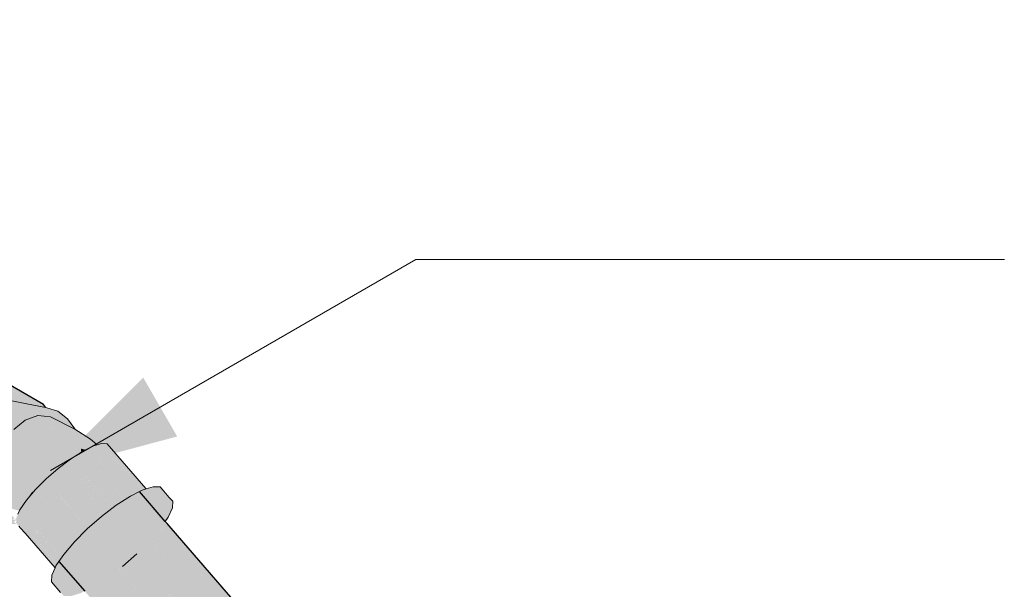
# Model space of a CAD drawing. Header units: millimetres. Extents: x 2 to 902, y -447 to 199.
# Tile 127 of 256: x 44.076 to 45.202, y 48.037 to 48.688. Entities that reach past the tile are written whole.
import ezdxf

# ---------------------------------------------------------------- set-up
doc = ezdxf.new("R2010")
doc.units = ezdxf.units.MM
doc.header["$MEASUREMENT"] = 0
for name, color, linetype, lineweight in [('AL-Condutos', 3, 'Continuous', 25), ('AL-Conexões', 9, 'Continuous', 18), ('Cotas', 1, 'Continuous', 0)]:
    doc.layers.add(name, color=color, linetype=linetype, lineweight=lineweight)

msp = doc.modelspace()

# ---------------------------------------------------------------- hatches: boundary and pattern name
at = {"layer": 'AL-Condutos', "linetype": 'Continuous'}
for points in [[(44.0319, 48.2623), (44.0385, 48.2585), (44.0413, 48.2568), (44.0324, 48.2537), (44.0291, 48.2512), (44.0261, 48.2488), (44.025, 48.248), (44.0313, 48.2509), (44.0393, 48.254), (44.0313, 48.2509), (44.025, 48.248), (44.0246, 48.2477), (44.0533, 48.2311), (44.062, 48.2135), (44.0702, 48.2212), (44.0709, 48.2222), (44.0757, 48.2295), (44.0783, 48.2335), (44.0814, 48.2491), (44.0815, 48.2384), (44.087, 48.2466), (44.0876, 48.2476), (44.0926, 48.2389), (44.1004, 48.2454), (44.1006, 48.2456), (44.0878, 48.2479), (44.0874, 48.248), (44.0885, 48.2515), (44.0809, 48.2558), (25.1506, 59.1853), (44.0551, 48.2547), (44.0566, 48.2539), (44.0709, 48.2456), (44.0535, 48.2545), (44.0528, 48.2546), (44.0447, 48.2562), (44.0528, 48.2546), (44.0535, 48.2545), (44.0709, 48.2456), (44.0565, 48.2539), (44.0551, 48.2547), (44.0494, 48.258), (44.0428, 48.2618), (44.0351, 48.2663), (25.1329, 59.1794), (43.9927, 48.2662), (44.0154, 48.253), (44.0218, 48.2494), (44.024, 48.248), (44.0246, 48.2477), (44.025, 48.248), (44.0261, 48.2488), (44.0291, 48.2512), (44.0238, 48.2519), (44.0291, 48.2512), (44.0324, 48.2537), (44.0249, 48.2534), (44.0352, 48.2559), (44.0258, 48.2545), (44.0264, 48.2553), (44.0294, 48.2591), (44.03, 48.2599), (44.0294, 48.2591), (44.0264, 48.2553), (44.0258, 48.2545), (44.0352, 48.2559), (44.0373, 48.2576), (44.0352, 48.2559), (44.0249, 48.2534), (44.0324, 48.2537), (44.0413, 48.2568), (44.0385, 48.2585)], [(25.1915, 59.1662), (25.1651, 59.1815), (25.1506, 59.1853), (25.1921, 59.1613), (44.0885, 48.2515)], [(44.103, 48.2477), (25.1651, 59.1815), (44.0885, 48.2515)], [(44.1051, 48.2448), (44.103, 48.2477), (44.1019, 48.2458), (44.1011, 48.246), (44.0971, 48.2473), (44.1011, 48.246), (44.1019, 48.2458), (44.1012, 48.2461), (44.1019, 48.2458), (44.103, 48.2476), (44.103, 48.2477), (44.0899, 48.2511), (44.0885, 48.2515), (44.0898, 48.2509), (44.0897, 48.2509), (44.0891, 48.2499), (44.0897, 48.2509), (44.0898, 48.2509), (44.0885, 48.2515), (44.0881, 48.2503), (44.0891, 48.2499), (44.1007, 48.2457), (44.0891, 48.2499), (44.0881, 48.2503), (44.0874, 48.248), (44.0878, 48.2479), (44.1006, 48.2456), (44.1015, 48.2452), (44.1053, 48.2445)], [(44.1015, 48.2452), (44.1006, 48.2456), (44.1004, 48.2454)], [(44.1976, 48.1399), (44.1915, 48.136), (44.2368, 48.1065), (44.2051, 48.1443)], [(44.2089, 48.1463), (44.2057, 48.1446), (44.2051, 48.1443), (44.2368, 48.1065), (44.2378, 48.1076), (44.2377, 48.1077), (44.2378, 48.1076), (44.2368, 48.1065), (44.2379, 48.1053), (44.2387, 48.1043), (44.2394, 48.1057), (44.2389, 48.1063), (44.2394, 48.1057), (44.2403, 48.1078), (44.2411, 48.1096), (44.2403, 48.1078), (44.2394, 48.1057), (44.2387, 48.1043), (44.248, 48.0937), (44.8731, 47.374), (44.8732, 47.3741), (44.2481, 48.0957), (44.8732, 47.3741), (44.8733, 47.3742), (44.8797, 47.3779), (44.2487, 48.1055), (44.2438, 48.1113), (44.2425, 48.1127), (44.2424, 48.113), (44.2417, 48.1136)], [(44.2424, 48.113), (44.2124, 48.148), (44.2089, 48.1463)], [(44.2127, 48.1482), (44.2124, 48.148), (44.2417, 48.1137), (44.2424, 48.113), (44.2425, 48.1127), (44.2426, 48.1128), (44.2428, 48.1133), (44.2427, 48.1134), (44.2421, 48.1142)], [(44.1915, 48.136), (44.1911, 48.1358), (44.1903, 48.1352), (44.1803, 48.1281), (44.1797, 48.1277), (44.2254, 48.093), (44.2254, 48.0929), (44.2256, 48.093), (44.2254, 48.0929), (44.2266, 48.0915), (44.2308, 48.0867), (44.2464, 48.0688), (44.8582, 47.3655), (44.8584, 47.3656), (44.2466, 48.0717), (44.2318, 48.0889), (44.2279, 48.0934), (44.227, 48.0944), (44.2279, 48.0934), (44.232, 48.0995), (44.2279, 48.0934), (44.2318, 48.0889), (44.2466, 48.0717), (44.8584, 47.3656), (44.8585, 47.3656), (44.8587, 47.3657), (44.2472, 48.0818), (44.235, 48.0961), (44.2472, 48.0818), (44.8587, 47.3657), (44.8588, 47.3658), (44.2479, 48.0933), (44.2387, 48.1042), (44.2321, 48.0995), (44.2387, 48.1042), (44.2378, 48.1053), (44.2368, 48.1065), (44.2366, 48.1062), (44.2268, 48.0946), (44.2368, 48.1065)], [(44.2244, 48.0918), (44.2254, 48.0929), (44.2254, 48.093), (44.1797, 48.1276), (44.1727, 48.1224), (44.1724, 48.1221), (44.1715, 48.1214), (44.1613, 48.1128), (44.1609, 48.1124), (44.2088, 48.0763), (44.2088, 48.0762), (44.2096, 48.077), (44.2088, 48.0762), (44.2443, 48.0355), (44.8378, 47.3537), (44.2445, 48.0388), (44.2107, 48.0779), (44.2106, 48.078), (44.2116, 48.0768), (44.2144, 48.0736), (44.2213, 48.0656), (44.2445, 48.0388), (44.8378, 47.3537), (44.8384, 47.354), (44.8387, 47.3542), (44.2463, 48.0677), (44.2307, 48.0865), (44.2266, 48.0915), (44.2254, 48.0929)], [(44.1603, 48.1129), (44.153, 48.1056), (44.1915, 48.0612), (44.2088, 48.0763)], [(44.2424, 48.113), (44.2487, 48.1055), (44.8797, 47.3779), (44.2487, 48.1056)], [(44.2442, 48.1117), (44.2428, 48.1133), (44.2426, 48.1128), (44.2425, 48.1127), (44.2438, 48.1113), (44.2487, 48.1056), (44.8797, 47.3779), (44.2488, 48.1065)], [(44.1898, 48.0597), (44.1523, 48.1048), (44.1432, 48.0957)], [(44.153, 48.1056), (44.1523, 48.1048), (44.1896, 48.0599), (44.1898, 48.0597), (44.2418, 47.9969), (44.8153, 47.3407), (44.8153, 47.3407), (44.242, 47.9996), (44.8153, 47.3407), (44.8154, 47.3407), (44.2422, 48.0026), (44.8154, 47.3408), (44.8155, 47.3408), (44.8161, 47.3411), (44.8164, 47.3413), (44.2424, 48.0056), (44.8164, 47.3413), (44.2442, 48.0335), (44.2097, 48.0752), (44.2088, 48.0763), (44.1932, 48.0627), (44.1915, 48.0612), (44.1914, 48.0613)], [(44.2368, 48.1065), (44.2479, 48.0933), (44.873, 47.374), (44.248, 48.0937)], [(44.1225, 48.0712), (44.1206, 48.0684), (44.15, 48.0344), (44.1508, 48.0335), (44.1524, 48.0317), (44.1547, 48.0291), (44.7723, 47.3159), (44.7792, 47.3079), (44.778, 47.3101), (44.7752, 47.315), (44.774, 47.3169), (44.7795, 47.32), (44.7578, 47.345), (44.7795, 47.32), (44.7577, 47.3451), (44.1603, 48.0339), (44.7728, 47.3161), (44.1603, 48.0339), (44.1581, 48.0361), (44.1603, 48.0339), (44.7577, 47.3452), (44.7795, 47.32), (44.7576, 47.3453), (44.1608, 48.0344), (44.7795, 47.32), (44.7802, 47.3204), (44.7804, 47.3205), (44.7837, 47.3224), (44.7859, 47.3237), (44.7947, 47.3288), (44.7597, 47.369), (44.7947, 47.3288), (44.7596, 47.3693), (44.7948, 47.3288), (44.7593, 47.3698), (44.1726, 48.0447), (44.7593, 47.3698), (44.1738, 48.0458), (44.2401, 47.9693), (44.7948, 47.3289), (44.7949, 47.3289), (44.7953, 47.3291), (44.2403, 47.9723), (44.7953, 47.3291), (44.7955, 47.3293), (44.7957, 47.3294), (44.2413, 47.988), (44.7957, 47.3294), (44.7958, 47.3294), (44.8152, 47.3406), (44.8152, 47.3407), (44.2418, 47.9969), (44.1928, 48.056), (44.1867, 48.0529), (44.1756, 48.0473), (44.1867, 48.0529), (44.1928, 48.056), (44.1904, 48.0589), (44.1847, 48.0553), (44.1904, 48.0589), (44.1898, 48.0597), (44.1895, 48.0599), (44.1773, 48.0505), (44.1746, 48.0468), (44.1773, 48.0505), (44.1895, 48.0599), (44.1432, 48.0957), (44.1382, 48.0907), (44.138, 48.0905), (44.1764, 48.0499), (44.1727, 48.0471), (44.1735, 48.0462), (44.1729, 48.0459), (44.172, 48.0455), (44.1718, 48.0454), (44.172, 48.0455), (44.1729, 48.0459), (44.1735, 48.0462), (44.1727, 48.0471), (44.1764, 48.0499), (44.138, 48.0905), (44.1366, 48.0888), (44.1725, 48.0474), (44.1366, 48.0888), (44.1361, 48.0882), (44.1711, 48.0465), (44.1714, 48.0462), (44.1712, 48.046), (44.1677, 48.0433), (44.1712, 48.046), (44.1714, 48.0462), (44.171, 48.0465), (44.1299, 48.0809), (44.1297, 48.0807), (44.1707, 48.0463), (44.1292, 48.0811), (44.1261, 48.0766), (44.1602, 48.0396), (44.1615, 48.0402), (44.1602, 48.0396), (44.1578, 48.038), (44.1589, 48.0367), (44.1578, 48.038), (44.1602, 48.0396), (44.1261, 48.0765), (44.126, 48.0763), (44.1253, 48.0754), (44.1576, 48.0382), (44.1253, 48.0754), (44.1251, 48.0751), (44.1569, 48.0379), (44.1572, 48.0376), (44.1567, 48.0378), (44.157, 48.0375), (44.1583, 48.0362), (44.1568, 48.0374), (44.1565, 48.0377), (44.1568, 48.0374), (44.1583, 48.0362), (44.157, 48.0375), (44.1567, 48.0378), (44.1226, 48.0713)], [(44.1714, 48.0462), (44.1361, 48.0882), (44.13, 48.081)], [(44.2254, 48.093), (44.2463, 48.0677), (44.8581, 47.3654), (44.2464, 48.0688)], [(44.2479, 48.0933), (44.8588, 47.3658), (44.873, 47.374)], [(44.248, 48.0937), (44.873, 47.374), (44.873, 47.374)], [(44.1572, 48.0376), (44.1251, 48.0751), (44.1244, 48.074), (44.1226, 48.0714)], [(44.1602, 48.0396), (44.1262, 48.0766), (44.1261, 48.0765)], [(44.171, 48.0465), (44.13, 48.081), (44.1299, 48.0809)], [(44.2088, 48.0763), (44.2442, 48.0335), (44.8377, 47.3536), (44.2443, 48.0355)], [(44.1226, 48.0713), (44.1567, 48.0378), (44.1572, 48.0376), (44.1569, 48.0379), (44.1226, 48.0714)], [(44.2463, 48.0677), (44.8387, 47.3542), (44.8581, 47.3654)], [(44.2464, 48.0688), (44.8581, 47.3654), (44.8582, 47.3655)]]:
    msp.add_hatch(color=91, dxfattribs=at).paths.add_polyline_path(points)
at = {"layer": 'AL-Conexões', "linetype": 'Continuous'}
for points in [[(44.0932, 48.2437), (44.094, 48.2426), (44.0994, 48.235), (44.1111, 48.2339), (44.1115, 48.2337), (44.1114, 48.2339), (44.1115, 48.2337), (44.1136, 48.2326), (44.1241, 48.2273), (44.1128, 48.2337), (44.1241, 48.2273), (44.122, 48.2329), (44.1072, 48.2418), (44.1055, 48.2442), (44.1072, 48.2418), (44.122, 48.2329), (44.1193, 48.2401), (44.1067, 48.2442), (44.1053, 48.2445), (44.0528, 48.2546), (44.0393, 48.254), (44.0261, 48.2488), (44.0139, 48.2393), (44.08, 48.2385), (44.0139, 48.2393), (44.0036, 48.2262), (44.0678, 48.229), (44.0036, 48.2262), (43.9958, 48.2103), (43.9913, 48.1928), (43.9901, 48.1748), (43.9904, 48.1722), (43.9924, 48.1576), (44.0275, 48.1508), (43.9924, 48.1576), (43.9981, 48.1423), (44.0068, 48.1299), (44.0178, 48.1214), (44.0618, 48.1119), (44.0627, 48.1117), (44.0686, 48.1113), (44.0715, 48.1111), (44.0688, 48.1116), (44.0646, 48.1124), (44.0629, 48.1128), (44.0635, 48.1132), (44.0637, 48.1134), (44.0652, 48.1146), (44.0637, 48.1134), (44.0635, 48.1132), (44.0629, 48.1128), (44.0657, 48.1128), (44.0682, 48.1138), (44.0662, 48.1153), (44.0682, 48.1138), (44.0657, 48.1128), (44.0629, 48.1128), (44.0646, 48.1124), (44.0717, 48.1111), (44.0689, 48.1141), (44.0666, 48.1156), (44.0607, 48.1196), (44.0666, 48.1156), (44.0689, 48.1141), (44.0698, 48.1145), (44.0697, 48.1146), (44.0698, 48.1145), (44.0702, 48.1147), (44.0703, 48.1149), (44.0707, 48.1158), (44.0703, 48.1149), (44.0702, 48.1147), (44.0718, 48.1158), (44.0719, 48.1166), (44.071, 48.1164), (44.0685, 48.1159), (44.0683, 48.1162), (44.0671, 48.116), (44.0679, 48.1167), (44.0698, 48.1182), (44.0601, 48.1257), (44.052, 48.1319), (44.0498, 48.138), (44.0463, 48.1472), (44.044, 48.1644), (44.0498, 48.1583), (44.0518, 48.1561), (44.0504, 48.1652), (44.0512, 48.1738), (44.0514, 48.1756), (44.0485, 48.1777), (44.0514, 48.1756), (44.0516, 48.1775), (44.0481, 48.1802), (44.0451, 48.1824), (44.0497, 48.2), (44.0451, 48.1824), (44.0575, 48.2158)], [(44.0994, 48.235), (44.0987, 48.2359), (44.0951, 48.241), (44.0932, 48.2437), (44.0764, 48.2305), (44.0708, 48.2262), (44.0753, 48.2289), (44.0708, 48.2262), (44.0575, 48.2158), (44.0602, 48.2119), (44.0622, 48.2091), (44.0689, 48.2192), (44.0703, 48.2214), (44.0689, 48.2192), (44.0728, 48.2224), (44.072, 48.2239), (44.0743, 48.2275), (44.072, 48.2239), (44.0728, 48.2224), (44.082, 48.2301), (44.0954, 48.2348), (44.0941, 48.2402), (44.0953, 48.2353), (44.0956, 48.2349), (44.0966, 48.2352)], [(44.1168, 48.2281), (44.1111, 48.2339), (44.0966, 48.2352), (44.082, 48.2301), (44.0689, 48.2192), (44.0586, 48.2036), (44.0522, 48.1849), (44.0504, 48.1652), (44.0533, 48.1465), (44.0605, 48.1305), (44.0754, 48.1262), (44.076, 48.1276), (44.0789, 48.1252), (44.0777, 48.1313), (44.0718, 48.1598), (44.0704, 48.1824), (44.0718, 48.1598), (44.091, 48.1474), (44.0922, 48.1489), (44.0862, 48.1702), (44.1141, 48.1699), (44.1155, 48.1712), (44.0879, 48.1905), (44.1155, 48.1712), (44.1167, 48.1722), (44.1102, 48.1918), (44.0947, 48.2077), (44.1102, 48.1918), (44.1288, 48.1818), (44.1308, 48.1833), (44.1289, 48.2018), (44.1416, 48.1913), (44.1421, 48.1909), (44.1448, 48.1926), (44.1459, 48.1933), (44.1462, 48.1934), (44.1449, 48.1929), (44.1462, 48.1934), (44.1462, 48.1935), (44.1461, 48.1936), (44.1456, 48.1975), (44.1447, 48.2038), (44.1448, 48.2038), (44.1447, 48.204), (44.1429, 48.2088), (44.1423, 48.2104), (44.1429, 48.2088), (44.1447, 48.204), (44.1448, 48.2038), (44.1447, 48.2038), (44.1456, 48.1975), (44.1473, 48.197), (44.1464, 48.1995), (44.1473, 48.197), (44.1477, 48.1969), (44.1511, 48.1961), (44.1537, 48.1974), (44.1482, 48.2042), (44.144, 48.2094), (44.1429, 48.2107), (44.1422, 48.2108), (44.1135, 48.2146), (44.1422, 48.2108), (44.142, 48.2112), (44.1422, 48.2108), (44.1429, 48.2107), (44.1466, 48.2084), (44.1598, 48.2004), (44.1608, 48.2007), (44.1608, 48.2007), (44.1393, 48.2189), (44.1608, 48.2007), (44.1388, 48.2198), (44.1387, 48.2198), (44.139, 48.2193), (44.1391, 48.2191), (44.139, 48.2193), (44.1389, 48.2194), (44.139, 48.2193), (44.1387, 48.2198), (44.1386, 48.2199), (44.1216, 48.2232), (44.1035, 48.2195), (44.1204, 48.223), (44.1195, 48.2242), (44.1204, 48.223), (44.1216, 48.2232)], [(44.1111, 48.2339), (44.1216, 48.2232), (44.1387, 48.2198)], [(44.1303, 48.2316), (44.1193, 48.2401), (44.1241, 48.2273), (44.1267, 48.226), (44.1307, 48.2239), (44.1357, 48.2214), (44.1386, 48.2199)], [(44.1641, 48.2017), (44.1566, 48.2083), (44.1387, 48.2198), (44.1608, 48.2007), (44.1634, 48.2015)], [(44.1598, 48.2004), (44.1597, 48.2004), (44.1429, 48.2107), (44.1531, 48.1982), (44.1537, 48.1974), (44.155, 48.1981), (44.1592, 48.2002)], [(44.1415, 48.1914), (44.1289, 48.2018), (44.1308, 48.1836), (44.1337, 48.1855), (44.1421, 48.1909)], [(44.1723, 48.1783), (44.1592, 48.2002), (44.1472, 48.1941), (44.1642, 48.1745), (44.1644, 48.1746), (44.1642, 48.1745), (44.1954, 48.1385), (44.196, 48.1389)], [(44.1689, 48.2032), (44.1659, 48.2023), (44.1641, 48.2017), (44.1592, 48.2002), (44.1769, 48.1797), (44.1771, 48.1797), (44.1809, 48.1798), (44.1809, 48.1798), (44.1809, 48.1798), (44.1771, 48.1797), (44.1769, 48.1797), (44.2068, 48.1452), (44.2071, 48.1453), (44.2072, 48.1454), (44.1822, 48.1798), (44.17, 48.1966), (44.1822, 48.1798), (44.2072, 48.1454), (44.2074, 48.1455), (44.1823, 48.1798), (44.2074, 48.1455), (44.2127, 48.1482), (44.2154, 48.1495), (44.189, 48.1799), (44.1689, 48.2032), (44.1819, 48.1837), (44.1852, 48.1799), (44.1819, 48.1837), (44.1845, 48.1798), (44.1896, 48.1748), (44.1845, 48.1798), (44.1779, 48.1897), (44.1723, 48.1981)], [(44.1765, 48.1802), (44.1592, 48.2002), (44.1716, 48.1796), (44.1723, 48.1783), (44.1956, 48.1395), (44.196, 48.1389), (44.1974, 48.1398), (44.2024, 48.143), (44.2068, 48.1452), (44.2065, 48.1456), (44.1727, 48.1784), (44.1754, 48.1796), (44.1727, 48.1784), (44.2065, 48.1456), (44.1769, 48.1797)], [(44.2158, 48.1497), (44.1756, 48.203), (44.1689, 48.2032), (44.2154, 48.1495)], [(44.2199, 48.1518), (44.1756, 48.203), (44.2157, 48.1499), (44.2159, 48.1498), (44.2167, 48.1502), (44.2203, 48.1513)], [(44.1281, 48.1822), (44.1102, 48.1918), (44.1166, 48.1725), (44.1167, 48.1722), (44.1177, 48.1731), (44.1197, 48.1748), (44.1288, 48.1818)], [(44.1462, 48.1928), (44.1462, 48.1934), (44.1337, 48.1855), (44.1197, 48.1748), (44.1357, 48.1563), (44.1361, 48.1558), (44.1688, 48.1193), (44.1363, 48.156), (44.1359, 48.1564), (44.1363, 48.156), (44.1402, 48.1593), (44.1449, 48.1634), (44.1402, 48.1593), (44.1363, 48.156), (44.1688, 48.1193), (44.1456, 48.163), (44.1453, 48.1637), (44.1455, 48.1632), (44.1456, 48.164), (44.1455, 48.1632), (44.1457, 48.1631), (44.1815, 48.1304), (44.1504, 48.1662), (44.1495, 48.1673), (44.1461, 48.1712), (44.1497, 48.167), (44.1471, 48.1868), (44.1497, 48.167), (44.1504, 48.1663), (44.1828, 48.13), (44.1593, 48.1723), (44.1475, 48.1936), (44.1472, 48.1941), (44.1462, 48.1934)], [(44.1463, 48.1937), (44.1472, 48.1941), (44.1477, 48.1969), (44.1456, 48.1975), (44.1461, 48.1936), (44.1462, 48.1935)], [(44.1463, 48.1937), (44.1462, 48.1935), (44.1463, 48.1935)], [(44.1463, 48.1937), (44.1463, 48.1935), (44.1472, 48.1941)], [(44.1505, 48.1962), (44.1477, 48.1969), (44.1472, 48.1941), (44.1475, 48.1943), (44.1472, 48.1941), (44.1475, 48.1943), (44.1511, 48.1961)], [(44.1472, 48.1941), (44.1593, 48.1723), (44.1636, 48.1752)], [(44.1308, 48.1836), (44.1308, 48.1833), (44.1318, 48.184), (44.1337, 48.1855)], [(44.1022, 48.1595), (44.1025, 48.1593), (44.106, 48.1629), (44.1141, 48.1699), (44.113, 48.1699), (44.0862, 48.1702)], [(44.0922, 48.149), (44.0922, 48.1489), (44.0936, 48.1505), (44.1025, 48.1593), (44.1016, 48.1599), (44.0862, 48.1702)], [(44.1317, 48.152), (44.1551, 48.1074), (44.1682, 48.1188), (44.1688, 48.1193), (44.1361, 48.1558), (44.1197, 48.1748), (44.106, 48.1629), (44.1224, 48.144), (44.1226, 48.1442), (44.1224, 48.144), (44.1545, 48.1069), (44.1551, 48.1074)], [(44.1504, 48.1662), (44.1822, 48.1295), (44.1828, 48.13)], [(44.1636, 48.1752), (44.1594, 48.1724), (44.1593, 48.1723), (44.1826, 48.1303), (44.1828, 48.13), (44.1836, 48.1306), (44.1862, 48.1326), (44.1954, 48.1385), (44.1948, 48.1391), (44.1642, 48.1745)], [(44.0718, 48.1598), (44.0779, 48.1303), (44.0829, 48.1377), (44.0899, 48.1481)], [(44.0936, 48.1505), (44.1103, 48.1312), (44.142, 48.0946), (44.1426, 48.0951), (44.1184, 48.14), (44.1105, 48.1315), (44.1184, 48.14), (44.106, 48.1629)], [(44.1182, 48.1404), (44.1184, 48.14), (44.1421, 48.0961), (44.1426, 48.0951), (44.153, 48.1056), (44.1218, 48.1435), (44.1218, 48.1437), (44.1209, 48.1427), (44.1218, 48.1437), (44.1219, 48.1436), (44.1544, 48.107), (44.1224, 48.144), (44.1222, 48.1442), (44.106, 48.1629)], [(44.2455, 48.1192), (44.2503, 48.1298), (44.2507, 48.1374), (44.2468, 48.1415), (44.2363, 48.1536), (44.2283, 48.1538), (44.2388, 48.1417), (44.2283, 48.1538), (44.2273, 48.138), (44.2276, 48.143), (44.2283, 48.1538), (44.2203, 48.1513), (44.2167, 48.1502), (44.2127, 48.1482), (44.2156, 48.1447), (44.2232, 48.136), (44.2237, 48.1354), (44.2315, 48.1264), (44.2237, 48.1354), (44.2232, 48.136), (44.2156, 48.1447), (44.2127, 48.1482), (44.2024, 48.143), (44.2129, 48.1308), (44.2024, 48.143), (44.1862, 48.1326), (44.1694, 48.1199), (44.1799, 48.1077), (44.1968, 48.1204), (44.1799, 48.1077), (44.1694, 48.1199), (44.1636, 48.0934), (44.1694, 48.1199), (44.153, 48.1056), (44.1487, 48.0785), (44.153, 48.1056), (44.1382, 48.0907), (44.126, 48.0763), (44.1365, 48.0641), (44.126, 48.0763), (44.1206, 48.0684), (44.127, 48.061), (44.1311, 48.0563), (44.1314, 48.056), (44.1361, 48.0505), (44.1314, 48.056), (44.1311, 48.0563), (44.127, 48.061), (44.1206, 48.0684), (44.1171, 48.0633), (44.1184, 48.0584), (44.1266, 48.0489), (44.1277, 48.0512), (44.1229, 48.0405), (44.1266, 48.0489), (44.1184, 48.0584), (44.1171, 48.0633), (44.1161, 48.061), (44.1123, 48.0527), (44.1119, 48.0451), (44.1224, 48.0329), (44.1263, 48.0289), (44.1343, 48.0287), (44.1459, 48.0323), (44.1496, 48.0349), (44.1453, 48.0399), (44.143, 48.0425), (44.2352, 48.1222), (44.2375, 48.1195), (44.2378, 48.1191), (44.24, 48.1166), (44.2407, 48.1158), (44.2418, 48.1145), (44.2421, 48.1142)], [(44.1455, 48.1632), (44.1688, 48.1194), (44.1689, 48.1195), (44.1694, 48.1199), (44.1819, 48.1293), (44.1811, 48.13), (44.1819, 48.1293), (44.1822, 48.1295), (44.1814, 48.1303)], [(44.1814, 48.1303), (44.1822, 48.1295), (44.1815, 48.1304), (44.1455, 48.1632)], [(44.0834, 48.1384), (44.0996, 48.1197), (44.1005, 48.1187), (44.1315, 48.0829), (44.1321, 48.0835), (44.1006, 48.119), (44.1321, 48.0835), (44.1068, 48.1275), (44.1066, 48.1279), (44.1049, 48.1254), (44.1066, 48.1279), (44.1068, 48.1275), (44.1069, 48.1276), (44.1068, 48.1275), (44.1317, 48.0842), (44.1321, 48.0835), (44.1382, 48.0907), (44.109, 48.1299), (44.1382, 48.0907), (44.142, 48.0946), (44.1418, 48.0949), (44.1091, 48.1299), (44.1084, 48.1307), (44.1091, 48.1299), (44.1418, 48.0949), (44.1103, 48.1312), (44.1094, 48.1322), (44.0936, 48.1505), (44.0834, 48.1384), (44.0998, 48.1199)], [(44.0899, 48.1481), (44.0834, 48.1384), (44.091, 48.1474)], [(44.1218, 48.1437), (44.153, 48.1056), (44.1545, 48.1069), (44.1544, 48.107)], [(44.2157, 48.1499), (44.2158, 48.1497), (44.2159, 48.1498)], [(44.0955, 48.113), (44.0963, 48.1124), (44.1026, 48.1077), (44.098, 48.115), (44.1238, 48.0738), (44.124, 48.0735), (44.126, 48.0763), (44.1315, 48.0829), (44.1309, 48.0836), (44.1005, 48.1187), (44.0987, 48.1161), (44.1005, 48.1187), (44.0968, 48.1189), (44.0965, 48.1175), (44.0962, 48.1161), (44.0965, 48.1175), (44.0968, 48.1189), (44.1005, 48.1187), (44.0974, 48.1222), (44.0834, 48.1384), (44.076, 48.1276), (44.0932, 48.1078), (44.0936, 48.1073), (44.0942, 48.1067), (44.0943, 48.1074), (44.0944, 48.1078), (44.095, 48.1105), (44.0944, 48.1078), (44.0943, 48.1074), (44.0942, 48.1067), (44.124, 48.0735), (44.1026, 48.1077), (44.0963, 48.1124)], [(44.0716, 48.1124), (44.0747, 48.1088), (44.0766, 48.1066), (44.0775, 48.1067), (44.0766, 48.1066), (44.0818, 48.1007), (44.1161, 48.061), (44.1163, 48.0616), (44.0874, 48.0988), (44.0782, 48.1067), (44.0874, 48.0988), (44.118, 48.0653), (44.1184, 48.0652), (44.1181, 48.0655), (44.0899, 48.098), (44.0812, 48.1068), (44.0761, 48.1086), (44.0812, 48.1068), (44.0899, 48.098), (44.0814, 48.1068), (44.0806, 48.1077), (44.0814, 48.1068), (44.0899, 48.098), (44.0823, 48.1069), (44.0899, 48.098), (44.0919, 48.0957), (44.1184, 48.0652), (44.1188, 48.0658), (44.092, 48.0963), (44.0909, 48.0977), (44.0921, 48.0964), (44.1143, 48.0724), (44.1027, 48.089), (44.0972, 48.0955), (44.0969, 48.0957), (44.0922, 48.0973), (44.0969, 48.0957), (44.0972, 48.0955), (44.1027, 48.089), (44.0984, 48.0952), (44.0956, 48.0973), (44.0927, 48.0994), (44.0956, 48.0973), (44.0984, 48.0952), (44.0955, 48.0974), (44.0984, 48.0952), (44.0933, 48.1026), (44.0913, 48.1055), (44.0912, 48.1056), (44.0911, 48.1057), (44.0892, 48.1046), (44.0933, 48.1025), (44.0892, 48.1046), (44.0929, 48.1004), (44.0942, 48.0989), (44.0929, 48.1004), (44.0892, 48.1046), (44.0928, 48.1001), (44.0927, 48.0995), (44.0928, 48.1001), (44.0892, 48.1046), (44.0911, 48.1057), (44.0878, 48.1063), (44.085, 48.1068), (44.0878, 48.1063), (44.0911, 48.1057), (44.0877, 48.1064), (44.0911, 48.1057), (44.0912, 48.1056), (44.0902, 48.1072), (44.0897, 48.1066), (44.0902, 48.1072), (44.0819, 48.1192), (44.0781, 48.1246), (44.076, 48.1276), (44.0744, 48.1217), (44.0759, 48.12), (44.0768, 48.1189), (44.078, 48.1177), (44.0816, 48.1135), (44.084, 48.1107), (44.0816, 48.1135), (44.078, 48.1177), (44.0749, 48.1165), (44.0815, 48.1121), (44.0846, 48.11), (44.0889, 48.1071), (44.0846, 48.11), (44.0815, 48.1121), (44.0846, 48.11), (44.0888, 48.1071), (44.0874, 48.1068), (44.0888, 48.1071), (44.0846, 48.11), (44.085, 48.1095), (44.0871, 48.1071), (44.085, 48.1095), (44.0846, 48.11), (44.0815, 48.1121), (44.0749, 48.1165), (44.078, 48.1177), (44.0768, 48.1189), (44.0759, 48.12), (44.0744, 48.1217), (44.076, 48.1276), (44.0737, 48.1225), (44.0728, 48.1205), (44.072, 48.1187), (44.0726, 48.118), (44.0742, 48.1162), (44.0801, 48.1094), (44.0818, 48.1075), (44.0819, 48.1074), (44.0849, 48.107), (44.0819, 48.1074), (44.0844, 48.107), (44.0819, 48.1074), (44.0818, 48.1075), (44.0821, 48.1072), (44.0826, 48.1069), (44.0821, 48.1072), (44.0824, 48.1069), (44.0827, 48.1066), (44.0824, 48.1069), (44.0821, 48.1072), (44.0818, 48.1075), (44.0726, 48.118), (44.0725, 48.1181), (44.0726, 48.118), (44.072, 48.1187), (44.072, 48.1184)], [(44.076, 48.1276), (44.0902, 48.1072), (44.0936, 48.1037), (44.1235, 48.0727), (44.124, 48.0735), (44.0942, 48.1066), (44.0936, 48.1073)], [(44.1688, 48.1194), (44.1688, 48.1193), (44.1689, 48.1195)], [(44.1161, 48.0618), (44.1163, 48.0616), (44.1171, 48.0633), (44.1183, 48.065), (44.1184, 48.0652), (44.118, 48.0653), (44.0874, 48.0988)], [(44.0902, 48.1072), (44.0933, 48.1026), (44.1027, 48.089), (44.1188, 48.0658), (44.1206, 48.0684), (44.1234, 48.0725), (44.1235, 48.0727), (44.0936, 48.1036)], [(44.1188, 48.0658), (44.1143, 48.0724), (44.0909, 48.0977)], [(44.0919, 48.0957), (44.1184, 48.0652), (44.1184, 48.0652)], [(44.2096, 48.077), (44.1459, 48.0323), (44.1932, 48.0627)]]:
    msp.add_hatch(color=51, dxfattribs=at).paths.add_polyline_path(points)
at = {"layer": 'Cotas', "linetype": 'Continuous'}
msp.add_hatch(color=1, dxfattribs=at).paths.add_polyline_path([(44.1109, 48.1725), (44.2558, 48.2113), (44.217, 48.2786)])

# ---------------------------------------------------------------- linework, layer by layer
at = {"layer": 'AL-Condutos'}
for p, q in [((44.103, 48.2477), (25.1651, 59.1815)), ((44.1051, 48.2448), (44.103, 48.2477)), ((44.1053, 48.2445), (44.1051, 48.2448)), ((44.2421, 48.1142), (44.2127, 48.1482)), ((44.2427, 48.1134), (44.2421, 48.1142)), ((44.2428, 48.1133), (44.2427, 48.1134)), ((44.2442, 48.1117), (44.2428, 48.1133)), ((44.2488, 48.1065), (44.2442, 48.1117)), ((44.8797, 47.3779), (44.2488, 48.1065)), ((44.1206, 48.0684), (44.15, 48.0344))]:
    msp.add_line(p, q, dxfattribs=at)
at = {"layer": 'AL-Conexões'}
for p, q in [((44.1053, 48.2445), (44.0528, 48.2546)), ((44.1067, 48.2442), (44.1053, 48.2445)), ((44.1193, 48.2401), (44.1067, 48.2442)), ((44.0966, 48.2352), (44.082, 48.2301)), ((44.1111, 48.2339), (44.0966, 48.2352)), ((44.1387, 48.2198), (44.1111, 48.2339)), ((44.1303, 48.2316), (44.1193, 48.2401)), ((44.1386, 48.2199), (44.1303, 48.2316)), ((44.082, 48.2301), (44.0689, 48.2192)), ((44.1566, 48.2083), (44.1387, 48.2198)), ((44.1592, 48.2002), (44.1472, 48.1941)), ((44.1641, 48.2017), (44.1566, 48.2083)), ((44.1641, 48.2017), (44.1592, 48.2002)), ((44.1659, 48.2023), (44.1641, 48.2017)), ((44.1689, 48.2032), (44.1659, 48.2023)), ((44.1756, 48.203), (44.1689, 48.2032)), ((44.2199, 48.1518), (44.1756, 48.203)), ((44.1462, 48.1934), (44.1337, 48.1855)), ((44.1472, 48.1941), (44.1462, 48.1934)), ((44.1337, 48.1855), (44.1197, 48.1748)), ((44.1197, 48.1748), (44.106, 48.1629)), ((44.106, 48.1629), (44.0936, 48.1505)), ((44.2283, 48.1538), (44.2203, 48.1513)), ((44.2363, 48.1536), (44.2283, 48.1538)), ((44.2468, 48.1415), (44.2363, 48.1536)), ((44.0936, 48.1505), (44.0834, 48.1384)), ((44.2024, 48.143), (44.1862, 48.1326)), ((44.2127, 48.1482), (44.2024, 48.143)), ((44.2167, 48.1502), (44.2127, 48.1482)), ((44.2203, 48.1513), (44.2167, 48.1502)), ((44.2203, 48.1513), (44.2199, 48.1518)), ((44.0834, 48.1384), (44.076, 48.1276)), ((44.1862, 48.1326), (44.1694, 48.1199)), ((44.2507, 48.1374), (44.2468, 48.1415)), ((44.2503, 48.1298), (44.2507, 48.1374)), ((44.076, 48.1276), (44.0737, 48.1225)), ((44.1694, 48.1199), (44.153, 48.1056)), ((44.2421, 48.1142), (44.2455, 48.1192)), ((44.2455, 48.1192), (44.2503, 48.1298)), ((44.0747, 48.1088), (44.0766, 48.1066)), ((44.0766, 48.1066), (44.0818, 48.1007)), ((44.0818, 48.1007), (44.1161, 48.061)), ((44.153, 48.1056), (44.1382, 48.0907)), ((44.1382, 48.0907), (44.126, 48.0763)), ((44.126, 48.0763), (44.1206, 48.0684)), ((44.1932, 48.0627), (44.2096, 48.077)), ((44.1171, 48.0633), (44.1161, 48.061)), ((44.1206, 48.0684), (44.1171, 48.0633)), ((44.1123, 48.0527), (44.1119, 48.0451)), ((44.1161, 48.061), (44.1123, 48.0527)), ((44.1119, 48.0451), (44.1224, 48.0329))]:
    msp.add_line(p, q, dxfattribs=at)
at = {"layer": 'Cotas'}
msp.add_lwpolyline([(44.1109, 48.1725), (44.5285, 48.4136), (45.2016, 48.4136)], dxfattribs=at)

doc.saveas('drawing.dxf')
